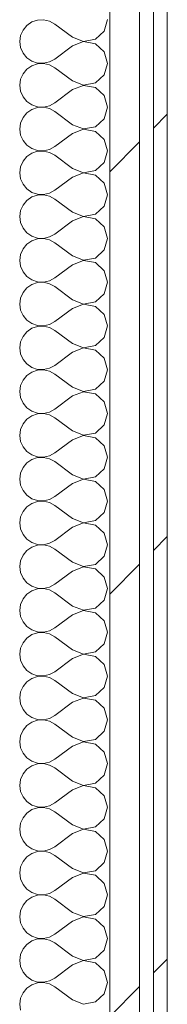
# Model space of a CAD drawing. Header units: millimetres. Extents: x -40968 to 77376, y -17881 to 4746.
# Tile 136 of 180: x -3638 to -3574, y -16095 to -15667. Entities that reach past the tile are written whole.
import ezdxf

# ---------------------------------------------------------------- set-up
doc = ezdxf.new("R2010")
doc.units = ezdxf.units.MM
doc.header["$MEASUREMENT"] = 0
doc.linetypes.add('Wipeout_Contour', pattern=[1000, 0, -1000])
doc.layers.add('Nuevo_08_E_Envans secs', color=7, linetype='Continuous')
doc.layers.add('Nuevo_08_E_Envans secs_Pluma_Nº__1', color=7, linetype='Continuous', lineweight=5)
for name, color, linetype, lineweight, true_color in [('Nuevo_08_E_Envans secs_Pluma_Nº__102', 7, 'Continuous', 5, 0xcccccc), ('Nuevo_08_E_Envans secs_Pluma_Nº__171', 171, 'Continuous', 13, 0xaaaaff), ('Nuevo_08_E_Envans secs_Pluma_Nº__177', 7, 'Continuous', 15, 0xf7e046)]:
    doc.layers.add(name, color=color, linetype=linetype, lineweight=lineweight, true_color=true_color)
pattern_1 = [(45, (0, 0), (-183.8478, 183.8478), [195, -65]), (45, (7e-14, 183.85), (-183.8478, 183.8478), [195, -65])]

# ---------------------------------------------------------------- blocks, each defined once
blk = doc.blocks.new('*X502')
at = {"layer": 'Nuevo_08_E_Envans secs_Pluma_Nº__102', "color": 254, "linetype": 'Continuous', "lineweight": 5, "true_color": 0xcccccc}
for p, q in [((-3632.68, -15667.67), (-3634.84, -15669.16)), ((-3630.19, -15666.83), (-3632.68, -15667.67)), ((-3627.56, -15666.71), (-3630.19, -15666.83)), ((-3625, -15667.3), (-3627.56, -15666.71)), ((-3622.7, -15668.57), (-3625, -15667.3)), ((-3615.08, -15674.29), (-3622.7, -15668.57)), ((-3601.27, -15671.67), (-3599.85, -15666.67)), ((-3636.52, -15671.18), (-3637.58, -15673.59)), ((-3634.84, -15669.16), (-3636.52, -15671.18)), ((-3605.11, -15675.19), (-3601.27, -15671.67)), ((-3637.58, -15673.59), (-3637.94, -15676.19)), ((-3637.94, -15676.19), (-3637.58, -15678.79)), ((-3615.08, -15674.29), (-3610.23, -15676.15)), ((-3610.23, -15676.23), (-3615.08, -15678.1)), ((-3610.23, -15676.15), (-3605.11, -15675.19)), ((-3605.11, -15677.2), (-3610.23, -15676.23)), ((-3637.58, -15678.79), (-3636.52, -15681.2)), ((-3636.52, -15681.2), (-3634.84, -15683.22)), ((-3615.08, -15678.1), (-3622.7, -15683.81)), ((-3601.27, -15680.71), (-3605.11, -15677.2)), ((-3599.85, -15685.71), (-3601.27, -15680.71)), ((-3634.84, -15683.22), (-3632.68, -15684.71)), ((-3632.68, -15684.71), (-3630.19, -15685.55)), ((-3630.19, -15685.55), (-3627.56, -15685.68)), ((-3627.56, -15685.68), (-3625, -15685.08)), ((-3625, -15685.08), (-3622.7, -15683.81)), ((-3601.27, -15690.72), (-3599.85, -15685.71)), ((-3634.84, -15688.21), (-3636.52, -15690.23)), ((-3632.68, -15686.72), (-3634.84, -15688.21)), ((-3630.19, -15685.88), (-3632.68, -15686.72)), ((-3627.56, -15685.75), (-3630.19, -15685.88)), ((-3625, -15686.35), (-3627.56, -15685.75)), ((-3622.7, -15687.62), (-3625, -15686.35)), ((-3615.08, -15693.33), (-3622.7, -15687.62)), ((-3637.58, -15692.64), (-3637.94, -15695.24)), ((-3636.52, -15690.23), (-3637.58, -15692.64)), ((-3615.08, -15693.33), (-3610.23, -15695.2)), ((-3610.23, -15695.2), (-3605.11, -15694.23)), ((-3605.11, -15694.23), (-3601.27, -15690.72)), ((-3637.94, -15695.24), (-3637.58, -15697.84)), ((-3637.58, -15697.84), (-3636.52, -15700.25)), ((-3615.08, -15697.14), (-3622.7, -15702.86)), ((-3610.23, -15695.28), (-3615.08, -15697.14)), ((-3605.11, -15696.24), (-3610.23, -15695.28)), ((-3601.27, -15699.75), (-3605.11, -15696.24)), ((-3636.52, -15700.25), (-3634.84, -15702.27)), ((-3634.84, -15702.27), (-3632.68, -15703.76)), ((-3625, -15704.13), (-3622.7, -15702.86)), ((-3599.85, -15704.76), (-3601.27, -15699.75)), ((-3632.68, -15705.77), (-3634.84, -15707.26)), ((-3632.68, -15703.76), (-3630.19, -15704.6)), ((-3630.19, -15704.93), (-3632.68, -15705.77)), ((-3630.19, -15704.6), (-3627.56, -15704.72)), ((-3627.56, -15704.8), (-3630.19, -15704.93)), ((-3627.56, -15704.72), (-3625, -15704.13)), ((-3625, -15705.4), (-3627.56, -15704.8)), ((-3622.7, -15706.67), (-3625, -15705.4)), ((-3615.08, -15712.38), (-3622.7, -15706.67)), ((-3601.27, -15709.77), (-3599.85, -15704.76)), ((-3636.52, -15709.28), (-3637.58, -15711.68)), ((-3634.84, -15707.26), (-3636.52, -15709.28)), ((-3605.11, -15713.28), (-3601.27, -15709.77)), ((-3637.58, -15711.68), (-3637.94, -15714.29)), ((-3637.94, -15714.29), (-3637.58, -15716.89)), ((-3615.08, -15712.38), (-3610.23, -15714.25)), ((-3610.23, -15714.32), (-3615.08, -15716.19)), ((-3610.23, -15714.25), (-3605.11, -15713.28)), ((-3605.11, -15715.29), (-3610.23, -15714.32)), ((-3601.27, -15718.8), (-3605.11, -15715.29)), ((-3637.58, -15716.89), (-3636.52, -15719.29)), ((-3636.52, -15719.29), (-3634.84, -15721.32)), ((-3615.08, -15716.19), (-3622.7, -15721.9)), ((-3599.85, -15723.81), (-3601.27, -15718.8)), ((-3634.84, -15721.32), (-3632.68, -15722.8)), ((-3632.68, -15722.8), (-3630.19, -15723.64)), ((-3630.19, -15723.98), (-3632.68, -15724.81)), ((-3630.19, -15723.64), (-3627.56, -15723.77)), ((-3627.56, -15723.85), (-3630.19, -15723.98)), ((-3627.56, -15723.77), (-3625, -15723.18)), ((-3625, -15724.44), (-3627.56, -15723.85)), ((-3625, -15723.18), (-3622.7, -15721.9)), ((-3601.27, -15728.82), (-3599.85, -15723.81)), ((-3636.52, -15728.33), (-3637.58, -15730.73)), ((-3634.84, -15726.3), (-3636.52, -15728.33)), ((-3632.68, -15724.81), (-3634.84, -15726.3)), ((-3622.7, -15725.71), (-3625, -15724.44)), ((-3615.08, -15731.43), (-3622.7, -15725.71)), ((-3637.58, -15730.73), (-3637.94, -15733.33)), ((-3615.08, -15731.43), (-3610.23, -15733.29)), ((-3610.23, -15733.29), (-3605.11, -15732.33)), ((-3605.11, -15732.33), (-3601.27, -15728.82)), ((-3637.94, -15733.33), (-3637.58, -15735.94)), ((-3637.58, -15735.94), (-3636.52, -15738.34)), ((-3615.08, -15735.24), (-3622.7, -15740.95)), ((-3610.23, -15733.37), (-3615.08, -15735.24)), ((-3605.11, -15734.34), (-3610.23, -15733.37)), ((-3601.27, -15737.85), (-3605.11, -15734.34)), ((-3636.52, -15738.34), (-3634.84, -15740.36)), ((-3634.84, -15740.36), (-3632.68, -15741.85)), ((-3625, -15742.22), (-3622.7, -15740.95)), ((-3599.85, -15742.86), (-3601.27, -15737.85)), ((-3634.84, -15745.35), (-3636.52, -15747.37)), ((-3632.68, -15743.86), (-3634.84, -15745.35)), ((-3632.68, -15741.85), (-3630.19, -15742.69)), ((-3630.19, -15743.02), (-3632.68, -15743.86)), ((-3630.19, -15742.69), (-3627.56, -15742.82)), ((-3627.56, -15742.9), (-3630.19, -15743.02)), ((-3627.56, -15742.82), (-3625, -15742.22)), ((-3625, -15743.49), (-3627.56, -15742.9)), ((-3622.7, -15744.76), (-3625, -15743.49)), ((-3615.08, -15750.48), (-3622.7, -15744.76)), ((-3601.27, -15747.86), (-3599.85, -15742.86)), ((-3637.58, -15749.78), (-3637.94, -15752.38)), ((-3636.52, -15747.37), (-3637.58, -15749.78)), ((-3605.11, -15751.38), (-3601.27, -15747.86)), ((-3637.94, -15752.38), (-3637.58, -15754.98)), ((-3615.08, -15754.29), (-3622.7, -15760)), ((-3615.08, -15750.48), (-3610.23, -15752.34)), ((-3610.23, -15752.42), (-3615.08, -15754.29)), ((-3610.23, -15752.34), (-3605.11, -15751.38)), ((-3605.11, -15753.39), (-3610.23, -15752.42)), ((-3601.27, -15756.9), (-3605.11, -15753.39)), ((-3637.58, -15754.98), (-3636.52, -15757.39)), ((-3636.52, -15757.39), (-3634.84, -15759.41)), ((-3599.85, -15761.9), (-3601.27, -15756.9)), ((-3634.84, -15759.41), (-3632.68, -15760.9)), ((-3632.68, -15760.9), (-3630.19, -15761.74)), ((-3630.19, -15762.07), (-3632.68, -15762.91)), ((-3630.19, -15761.74), (-3627.56, -15761.87)), ((-3627.56, -15761.94), (-3630.19, -15762.07)), ((-3627.56, -15761.87), (-3625, -15761.27)), ((-3625, -15762.54), (-3627.56, -15761.94)), ((-3625, -15761.27), (-3622.7, -15760)), ((-3622.7, -15763.81), (-3625, -15762.54)), ((-3601.27, -15766.91), (-3599.85, -15761.9)), ((-3636.52, -15766.42), (-3637.58, -15768.83)), ((-3634.84, -15764.4), (-3636.52, -15766.42)), ((-3632.68, -15762.91), (-3634.84, -15764.4)), ((-3615.08, -15769.52), (-3622.7, -15763.81)), ((-3605.11, -15770.42), (-3601.27, -15766.91)), ((-3637.58, -15768.83), (-3637.94, -15771.43)), ((-3637.94, -15771.43), (-3637.58, -15774.03)), ((-3615.08, -15769.52), (-3610.23, -15771.39)), ((-3610.23, -15771.39), (-3605.11, -15770.42)), ((-3637.58, -15774.03), (-3636.52, -15776.44)), ((-3615.08, -15773.33), (-3622.7, -15779.05)), ((-3610.23, -15771.47), (-3615.08, -15773.33)), ((-3605.11, -15772.43), (-3610.23, -15771.47)), ((-3601.27, -15775.95), (-3605.11, -15772.43)), ((-3636.52, -15776.44), (-3634.84, -15778.46)), ((-3634.84, -15778.46), (-3632.68, -15779.95)), ((-3632.68, -15779.95), (-3630.19, -15780.79)), ((-3625, -15780.32), (-3622.7, -15779.05)), ((-3599.85, -15780.95), (-3601.27, -15775.95)), ((-3634.84, -15783.45), (-3636.52, -15785.47)), ((-3632.68, -15781.96), (-3634.84, -15783.45)), ((-3630.19, -15781.12), (-3632.68, -15781.96)), ((-3630.19, -15780.79), (-3627.56, -15780.91)), ((-3627.56, -15780.99), (-3630.19, -15781.12)), ((-3627.56, -15780.91), (-3625, -15780.32)), ((-3625, -15781.59), (-3627.56, -15780.99)), ((-3622.7, -15782.86), (-3625, -15781.59)), ((-3615.08, -15788.57), (-3622.7, -15782.86)), ((-3601.27, -15785.96), (-3599.85, -15780.95)), ((-3637.58, -15787.87), (-3637.94, -15790.48)), ((-3636.52, -15785.47), (-3637.58, -15787.87)), ((-3615.08, -15788.57), (-3610.23, -15790.44)), ((-3605.11, -15789.47), (-3601.27, -15785.96)), ((-3637.94, -15790.48), (-3637.58, -15793.08)), ((-3615.08, -15792.38), (-3622.7, -15798.1)), ((-3610.23, -15790.51), (-3615.08, -15792.38)), ((-3610.23, -15790.44), (-3605.11, -15789.47)), ((-3605.11, -15791.48), (-3610.23, -15790.51)), ((-3601.27, -15794.99), (-3605.11, -15791.48)), ((-3637.58, -15793.08), (-3636.52, -15795.48)), ((-3636.52, -15795.48), (-3634.84, -15797.51)), ((-3599.85, -15800), (-3601.27, -15794.99)), ((-3634.84, -15797.51), (-3632.68, -15798.99)), ((-3632.68, -15801.01), (-3634.84, -15802.49)), ((-3632.68, -15798.99), (-3630.19, -15799.83)), ((-3630.19, -15800.17), (-3632.68, -15801.01)), ((-3630.19, -15799.83), (-3627.56, -15799.96)), ((-3627.56, -15800.04), (-3630.19, -15800.17)), ((-3627.56, -15799.96), (-3625, -15799.37)), ((-3625, -15800.63), (-3627.56, -15800.04)), ((-3625, -15799.37), (-3622.7, -15798.1)), ((-3622.7, -15801.9), (-3625, -15800.63)), ((-3601.27, -15805.01), (-3599.85, -15800)), ((-3636.52, -15804.52), (-3637.58, -15806.92)), ((-3634.84, -15802.49), (-3636.52, -15804.52)), ((-3615.08, -15807.62), (-3622.7, -15801.9)), ((-3605.11, -15808.52), (-3601.27, -15805.01)), ((-3637.58, -15806.92), (-3637.94, -15809.52)), ((-3637.94, -15809.52), (-3637.58, -15812.13)), ((-3615.08, -15807.62), (-3610.23, -15809.49)), ((-3610.23, -15809.56), (-3615.08, -15811.43)), ((-3610.23, -15809.49), (-3605.11, -15808.52)), ((-3605.11, -15810.53), (-3610.23, -15809.56)), ((-3637.58, -15812.13), (-3636.52, -15814.53)), ((-3615.08, -15811.43), (-3622.7, -15817.14)), ((-3601.27, -15814.04), (-3605.11, -15810.53)), ((-3599.85, -15819.05), (-3601.27, -15814.04)), ((-3636.52, -15814.53), (-3634.84, -15816.55)), ((-3634.84, -15816.55), (-3632.68, -15818.04)), ((-3632.68, -15818.04), (-3630.19, -15818.88)), ((-3627.56, -15819.01), (-3625, -15818.41)), ((-3625, -15818.41), (-3622.7, -15817.14)), ((-3634.84, -15821.54), (-3636.52, -15823.56)), ((-3632.68, -15820.05), (-3634.84, -15821.54)), ((-3630.19, -15819.21), (-3632.68, -15820.05)), ((-3630.19, -15818.88), (-3627.56, -15819.01)), ((-3627.56, -15819.09), (-3630.19, -15819.21)), ((-3625, -15819.68), (-3627.56, -15819.09)), ((-3622.7, -15820.95), (-3625, -15819.68)), ((-3615.08, -15826.67), (-3622.7, -15820.95)), ((-3601.27, -15824.05), (-3599.85, -15819.05)), ((-3637.58, -15825.97), (-3637.94, -15828.57)), ((-3636.52, -15823.56), (-3637.58, -15825.97)), ((-3615.08, -15826.67), (-3610.23, -15828.53)), ((-3605.11, -15827.57), (-3601.27, -15824.05)), ((-3637.94, -15828.57), (-3637.58, -15831.17)), ((-3637.58, -15831.17), (-3636.52, -15833.58)), ((-3615.08, -15830.48), (-3622.7, -15836.19)), ((-3610.23, -15828.61), (-3615.08, -15830.48)), ((-3610.23, -15828.53), (-3605.11, -15827.57)), ((-3605.11, -15829.58), (-3610.23, -15828.61)), ((-3601.27, -15833.09), (-3605.11, -15829.58)), ((-3636.52, -15833.58), (-3634.84, -15835.6)), ((-3634.84, -15835.6), (-3632.68, -15837.09)), ((-3599.85, -15838.1), (-3601.27, -15833.09)), ((-3632.68, -15839.1), (-3634.84, -15840.59)), ((-3632.68, -15837.09), (-3630.19, -15837.93)), ((-3630.19, -15838.26), (-3632.68, -15839.1)), ((-3630.19, -15837.93), (-3627.56, -15838.06)), ((-3627.56, -15838.13), (-3630.19, -15838.26)), ((-3627.56, -15838.06), (-3625, -15837.46)), ((-3625, -15838.73), (-3627.56, -15838.13)), ((-3625, -15837.46), (-3622.7, -15836.19)), ((-3622.7, -15840), (-3625, -15838.73)), ((-3615.08, -15845.71), (-3622.7, -15840)), ((-3601.27, -15843.1), (-3599.85, -15838.1)), ((-3636.52, -15842.61), (-3637.58, -15845.02)), ((-3634.84, -15840.59), (-3636.52, -15842.61)), ((-3605.11, -15846.61), (-3601.27, -15843.1)), ((-3637.58, -15845.02), (-3637.94, -15847.62)), ((-3637.94, -15847.62), (-3637.58, -15850.22)), ((-3615.08, -15845.71), (-3610.23, -15847.58)), ((-3610.23, -15847.66), (-3615.08, -15849.52)), ((-3610.23, -15847.58), (-3605.11, -15846.61)), ((-3605.11, -15848.62), (-3610.23, -15847.66)), ((-3637.58, -15850.22), (-3636.52, -15852.63)), ((-3636.52, -15852.63), (-3634.84, -15854.65)), ((-3615.08, -15849.52), (-3622.7, -15855.24)), ((-3601.27, -15852.14), (-3605.11, -15848.62)), ((-3599.85, -15857.14), (-3601.27, -15852.14)), ((-3634.84, -15854.65), (-3632.68, -15856.14)), ((-3632.68, -15856.14), (-3630.19, -15856.98)), ((-3630.19, -15856.98), (-3627.56, -15857.1)), ((-3627.56, -15857.1), (-3625, -15856.51)), ((-3625, -15856.51), (-3622.7, -15855.24)), ((-3601.27, -15862.15), (-3599.85, -15857.14)), ((-3634.84, -15859.64), (-3636.52, -15861.66)), ((-3632.68, -15858.15), (-3634.84, -15859.64)), ((-3630.19, -15857.31), (-3632.68, -15858.15)), ((-3627.56, -15857.18), (-3630.19, -15857.31)), ((-3625, -15857.78), (-3627.56, -15857.18)), ((-3622.7, -15859.05), (-3625, -15857.78)), ((-3615.08, -15864.76), (-3622.7, -15859.05)), ((-3637.58, -15864.06), (-3637.94, -15866.67)), ((-3636.52, -15861.66), (-3637.58, -15864.06)), ((-3615.08, -15864.76), (-3610.23, -15866.63)), ((-3610.23, -15866.63), (-3605.11, -15865.66)), ((-3605.11, -15865.66), (-3601.27, -15862.15)), ((-3637.94, -15866.67), (-3637.58, -15869.27)), ((-3637.58, -15869.27), (-3636.52, -15871.67)), ((-3615.08, -15868.57), (-3622.7, -15874.29)), ((-3610.23, -15866.71), (-3615.08, -15868.57)), ((-3605.11, -15867.67), (-3610.23, -15866.71)), ((-3601.27, -15871.18), (-3605.11, -15867.67)), ((-3636.52, -15871.67), (-3634.84, -15873.7)), ((-3634.84, -15873.7), (-3632.68, -15875.19)), ((-3625, -15875.56), (-3622.7, -15874.29)), ((-3599.85, -15876.19), (-3601.27, -15871.18)), ((-3632.68, -15877.2), (-3634.84, -15878.68)), ((-3632.68, -15875.19), (-3630.19, -15876.02)), ((-3630.19, -15876.36), (-3632.68, -15877.2)), ((-3630.19, -15876.02), (-3627.56, -15876.15)), ((-3627.56, -15876.23), (-3630.19, -15876.36)), ((-3627.56, -15876.15), (-3625, -15875.56)), ((-3625, -15876.82), (-3627.56, -15876.23)), ((-3622.7, -15878.1), (-3625, -15876.82)), ((-3615.08, -15883.81), (-3622.7, -15878.1)), ((-3601.27, -15881.2), (-3599.85, -15876.19)), ((-3636.52, -15880.71), (-3637.58, -15883.11)), ((-3634.84, -15878.68), (-3636.52, -15880.71)), ((-3605.11, -15884.71), (-3601.27, -15881.2)), ((-3637.58, -15883.11), (-3637.94, -15885.71)), ((-3637.94, -15885.71), (-3637.58, -15888.32)), ((-3615.08, -15883.81), (-3610.23, -15885.68)), ((-3610.23, -15885.75), (-3615.08, -15887.62)), ((-3610.23, -15885.68), (-3605.11, -15884.71)), ((-3605.11, -15886.72), (-3610.23, -15885.75)), ((-3601.27, -15890.23), (-3605.11, -15886.72)), ((-3637.58, -15888.32), (-3636.52, -15890.72)), ((-3636.52, -15890.72), (-3634.84, -15892.74)), ((-3615.08, -15887.62), (-3622.7, -15893.33)), ((-3599.85, -15895.24), (-3601.27, -15890.23)), ((-3634.84, -15892.74), (-3632.68, -15894.23)), ((-3632.68, -15894.23), (-3630.19, -15895.07)), ((-3630.19, -15895.4), (-3632.68, -15896.24)), ((-3630.19, -15895.07), (-3627.56, -15895.2)), ((-3627.56, -15895.28), (-3630.19, -15895.4)), ((-3627.56, -15895.2), (-3625, -15894.6)), ((-3625, -15895.87), (-3627.56, -15895.28)), ((-3625, -15894.6), (-3622.7, -15893.33)), ((-3601.27, -15900.25), (-3599.85, -15895.24)), ((-3636.52, -15899.75), (-3637.58, -15902.16)), ((-3634.84, -15897.73), (-3636.52, -15899.75)), ((-3632.68, -15896.24), (-3634.84, -15897.73)), ((-3622.7, -15897.14), (-3625, -15895.87)), ((-3615.08, -15902.86), (-3622.7, -15897.14)), ((-3637.58, -15902.16), (-3637.94, -15904.76)), ((-3615.08, -15902.86), (-3610.23, -15904.72)), ((-3610.23, -15904.72), (-3605.11, -15903.76)), ((-3605.11, -15903.76), (-3601.27, -15900.25)), ((-3637.94, -15904.76), (-3637.58, -15907.36)), ((-3637.58, -15907.36), (-3636.52, -15909.77)), ((-3615.08, -15906.67), (-3622.7, -15912.38)), ((-3610.23, -15904.8), (-3615.08, -15906.67)), ((-3605.11, -15905.77), (-3610.23, -15904.8)), ((-3601.27, -15909.28), (-3605.11, -15905.77)), ((-3636.52, -15909.77), (-3634.84, -15911.79)), ((-3634.84, -15911.79), (-3632.68, -15913.28)), ((-3625, -15913.65), (-3622.7, -15912.38)), ((-3599.85, -15914.29), (-3601.27, -15909.28)), ((-3634.84, -15916.78), (-3636.52, -15918.8)), ((-3632.68, -15915.29), (-3634.84, -15916.78)), ((-3632.68, -15913.28), (-3630.19, -15914.12)), ((-3630.19, -15914.45), (-3632.68, -15915.29)), ((-3630.19, -15914.12), (-3627.56, -15914.25)), ((-3627.56, -15914.32), (-3630.19, -15914.45)), ((-3627.56, -15914.25), (-3625, -15913.65)), ((-3625, -15914.92), (-3627.56, -15914.32)), ((-3622.7, -15916.19), (-3625, -15914.92)), ((-3615.08, -15921.9), (-3622.7, -15916.19)), ((-3601.27, -15919.29), (-3599.85, -15914.29)), ((-3637.58, -15921.21), (-3637.94, -15923.81)), ((-3636.52, -15918.8), (-3637.58, -15921.21)), ((-3605.11, -15922.8), (-3601.27, -15919.29)), ((-3637.94, -15923.81), (-3637.58, -15926.41)), ((-3615.08, -15925.71), (-3622.7, -15931.43)), ((-3615.08, -15921.9), (-3610.23, -15923.77)), ((-3610.23, -15923.85), (-3615.08, -15925.71)), ((-3610.23, -15923.77), (-3605.11, -15922.8)), ((-3605.11, -15924.81), (-3610.23, -15923.85)), ((-3601.27, -15928.33), (-3605.11, -15924.81)), ((-3637.58, -15926.41), (-3636.52, -15928.82)), ((-3636.52, -15928.82), (-3634.84, -15930.84)), ((-3599.85, -15933.33), (-3601.27, -15928.33)), ((-3634.84, -15930.84), (-3632.68, -15932.33)), ((-3632.68, -15932.33), (-3630.19, -15933.17)), ((-3630.19, -15933.5), (-3632.68, -15934.34)), ((-3630.19, -15933.17), (-3627.56, -15933.29)), ((-3627.56, -15933.37), (-3630.19, -15933.5)), ((-3627.56, -15933.29), (-3625, -15932.7)), ((-3625, -15933.97), (-3627.56, -15933.37)), ((-3625, -15932.7), (-3622.7, -15931.43)), ((-3622.7, -15935.24), (-3625, -15933.97)), ((-3601.27, -15938.34), (-3599.85, -15933.33)), ((-3636.52, -15937.85), (-3637.58, -15940.25)), ((-3634.84, -15935.83), (-3636.52, -15937.85)), ((-3632.68, -15934.34), (-3634.84, -15935.83)), ((-3615.08, -15940.95), (-3622.7, -15935.24)), ((-3605.11, -15941.85), (-3601.27, -15938.34)), ((-3637.58, -15940.25), (-3637.94, -15942.86)), ((-3637.94, -15942.86), (-3637.58, -15945.46)), ((-3615.08, -15940.95), (-3610.23, -15942.82)), ((-3610.23, -15942.82), (-3605.11, -15941.85)), ((-3637.58, -15945.46), (-3636.52, -15947.86)), ((-3615.08, -15944.76), (-3622.7, -15950.48)), ((-3610.23, -15942.9), (-3615.08, -15944.76)), ((-3605.11, -15943.86), (-3610.23, -15942.9)), ((-3601.27, -15947.37), (-3605.11, -15943.86)), ((-3636.52, -15947.86), (-3634.84, -15949.89)), ((-3634.84, -15949.89), (-3632.68, -15951.38)), ((-3632.68, -15951.38), (-3630.19, -15952.22)), ((-3625, -15951.75), (-3622.7, -15950.48)), ((-3599.85, -15952.38), (-3601.27, -15947.37)), ((-3634.84, -15954.87), (-3636.52, -15956.9)), ((-3632.68, -15953.39), (-3634.84, -15954.87)), ((-3630.19, -15952.55), (-3632.68, -15953.39)), ((-3630.19, -15952.22), (-3627.56, -15952.34)), ((-3627.56, -15952.42), (-3630.19, -15952.55)), ((-3627.56, -15952.34), (-3625, -15951.75)), ((-3625, -15953.01), (-3627.56, -15952.42)), ((-3622.7, -15954.29), (-3625, -15953.01)), ((-3615.08, -15960), (-3622.7, -15954.29)), ((-3601.27, -15957.39), (-3599.85, -15952.38)), ((-3637.58, -15959.3), (-3637.94, -15961.9)), ((-3636.52, -15956.9), (-3637.58, -15959.3)), ((-3615.08, -15960), (-3610.23, -15961.87)), ((-3605.11, -15960.9), (-3601.27, -15957.39)), ((-3637.94, -15961.9), (-3637.58, -15964.51)), ((-3615.08, -15963.81), (-3622.7, -15969.52)), ((-3610.23, -15961.94), (-3615.08, -15963.81)), ((-3610.23, -15961.87), (-3605.11, -15960.9)), ((-3605.11, -15962.91), (-3610.23, -15961.94)), ((-3601.27, -15966.42), (-3605.11, -15962.91)), ((-3637.58, -15964.51), (-3636.52, -15966.91)), ((-3636.52, -15966.91), (-3634.84, -15968.94)), ((-3599.85, -15971.43), (-3601.27, -15966.42)), ((-3634.84, -15968.94), (-3632.68, -15970.42)), ((-3632.68, -15972.43), (-3634.84, -15973.92)), ((-3632.68, -15970.42), (-3630.19, -15971.26)), ((-3630.19, -15971.59), (-3632.68, -15972.43)), ((-3630.19, -15971.26), (-3627.56, -15971.39)), ((-3627.56, -15971.47), (-3630.19, -15971.59)), ((-3627.56, -15971.39), (-3625, -15970.8)), ((-3625, -15972.06), (-3627.56, -15971.47)), ((-3625, -15970.8), (-3622.7, -15969.52)), ((-3622.7, -15973.33), (-3625, -15972.06)), ((-3601.27, -15976.44), (-3599.85, -15971.43)), ((-3636.52, -15975.95), (-3637.58, -15978.35)), ((-3634.84, -15973.92), (-3636.52, -15975.95)), ((-3615.08, -15979.05), (-3622.7, -15973.33)), ((-3605.11, -15979.95), (-3601.27, -15976.44)), ((-3637.58, -15978.35), (-3637.94, -15980.95)), ((-3637.94, -15980.95), (-3637.58, -15983.55)), ((-3615.08, -15979.05), (-3610.23, -15980.91)), ((-3610.23, -15980.99), (-3615.08, -15982.86)), ((-3610.23, -15980.91), (-3605.11, -15979.95)), ((-3605.11, -15981.96), (-3610.23, -15980.99)), ((-3637.58, -15983.55), (-3636.52, -15985.96)), ((-3615.08, -15982.86), (-3622.7, -15988.57)), ((-3601.27, -15985.47), (-3605.11, -15981.96)), ((-3599.85, -15990.48), (-3601.27, -15985.47)), ((-3636.52, -15985.96), (-3634.84, -15987.98)), ((-3634.84, -15987.98), (-3632.68, -15989.47)), ((-3632.68, -15989.47), (-3630.19, -15990.31)), ((-3627.56, -15990.44), (-3625, -15989.84)), ((-3625, -15989.84), (-3622.7, -15988.57)), ((-3634.84, -15992.97), (-3636.52, -15994.99)), ((-3632.68, -15991.48), (-3634.84, -15992.97)), ((-3630.19, -15990.64), (-3632.68, -15991.48)), ((-3630.19, -15990.31), (-3627.56, -15990.44)), ((-3627.56, -15990.51), (-3630.19, -15990.64)), ((-3625, -15991.11), (-3627.56, -15990.51)), ((-3622.7, -15992.38), (-3625, -15991.11)), ((-3615.08, -15998.1), (-3622.7, -15992.38)), ((-3601.27, -15995.48), (-3599.85, -15990.48)), ((-3637.58, -15997.4), (-3637.94, -16000)), ((-3636.52, -15994.99), (-3637.58, -15997.4)), ((-3615.08, -15998.1), (-3610.23, -15999.96)), ((-3605.11, -15998.99), (-3601.27, -15995.48)), ((-3637.94, -16000), (-3637.58, -16002.6)), ((-3637.58, -16002.6), (-3636.52, -16005.01)), ((-3615.08, -16001.9), (-3622.7, -16007.62)), ((-3610.23, -16000.04), (-3615.08, -16001.9)), ((-3610.23, -15999.96), (-3605.11, -15998.99)), ((-3605.11, -16001.01), (-3610.23, -16000.04)), ((-3601.27, -16004.52), (-3605.11, -16001.01)), ((-3636.52, -16005.01), (-3634.84, -16007.03)), ((-3634.84, -16007.03), (-3632.68, -16008.52)), ((-3599.85, -16009.52), (-3601.27, -16004.52)), ((-3632.68, -16010.53), (-3634.84, -16012.02)), ((-3632.68, -16008.52), (-3630.19, -16009.36)), ((-3630.19, -16009.69), (-3632.68, -16010.53)), ((-3630.19, -16009.36), (-3627.56, -16009.49)), ((-3627.56, -16009.56), (-3630.19, -16009.69)), ((-3627.56, -16009.49), (-3625, -16008.89)), ((-3625, -16010.16), (-3627.56, -16009.56)), ((-3625, -16008.89), (-3622.7, -16007.62)), ((-3622.7, -16011.43), (-3625, -16010.16)), ((-3615.08, -16017.14), (-3622.7, -16011.43)), ((-3601.27, -16014.53), (-3599.85, -16009.52)), ((-3636.52, -16014.04), (-3637.58, -16016.45)), ((-3634.84, -16012.02), (-3636.52, -16014.04)), ((-3605.11, -16018.04), (-3601.27, -16014.53)), ((-3637.58, -16016.45), (-3637.94, -16019.05)), ((-3637.94, -16019.05), (-3637.58, -16021.65)), ((-3615.08, -16017.14), (-3610.23, -16019.01)), ((-3610.23, -16019.09), (-3615.08, -16020.95)), ((-3610.23, -16019.01), (-3605.11, -16018.04)), ((-3605.11, -16020.05), (-3610.23, -16019.09)), ((-3637.58, -16021.65), (-3636.52, -16024.05)), ((-3636.52, -16024.05), (-3634.84, -16026.08)), ((-3615.08, -16020.95), (-3622.7, -16026.67)), ((-3601.27, -16023.56), (-3605.11, -16020.05)), ((-3599.85, -16028.57), (-3601.27, -16023.56)), ((-3634.84, -16026.08), (-3632.68, -16027.57)), ((-3632.68, -16027.57), (-3630.19, -16028.41)), ((-3630.19, -16028.41), (-3627.56, -16028.53)), ((-3627.56, -16028.53), (-3625, -16027.94)), ((-3625, -16027.94), (-3622.7, -16026.67)), ((-3601.27, -16033.58), (-3599.85, -16028.57)), ((-3634.84, -16031.06), (-3636.52, -16033.09)), ((-3632.68, -16029.58), (-3634.84, -16031.06)), ((-3630.19, -16028.74), (-3632.68, -16029.58)), ((-3627.56, -16028.61), (-3630.19, -16028.74)), ((-3625, -16029.2), (-3627.56, -16028.61)), ((-3622.7, -16030.48), (-3625, -16029.2)), ((-3615.08, -16036.19), (-3622.7, -16030.48)), ((-3637.58, -16035.49), (-3637.94, -16038.1)), ((-3636.52, -16033.09), (-3637.58, -16035.49)), ((-3615.08, -16036.19), (-3610.23, -16038.06)), ((-3610.23, -16038.06), (-3605.11, -16037.09)), ((-3605.11, -16037.09), (-3601.27, -16033.58)), ((-3637.94, -16038.1), (-3637.58, -16040.7)), ((-3637.58, -16040.7), (-3636.52, -16043.1)), ((-3615.08, -16040), (-3622.7, -16045.71)), ((-3610.23, -16038.13), (-3615.08, -16040)), ((-3605.11, -16039.1), (-3610.23, -16038.13)), ((-3601.27, -16042.61), (-3605.11, -16039.1)), ((-3636.52, -16043.1), (-3634.84, -16045.13)), ((-3634.84, -16045.13), (-3632.68, -16046.61)), ((-3625, -16046.99), (-3622.7, -16045.71)), ((-3599.85, -16047.62), (-3601.27, -16042.61)), ((-3632.68, -16048.62), (-3634.84, -16050.11)), ((-3632.68, -16046.61), (-3630.19, -16047.45)), ((-3630.19, -16047.78), (-3632.68, -16048.62)), ((-3630.19, -16047.45), (-3627.56, -16047.58)), ((-3627.56, -16047.66), (-3630.19, -16047.78)), ((-3627.56, -16047.58), (-3625, -16046.99)), ((-3625, -16048.25), (-3627.56, -16047.66)), ((-3622.7, -16049.52), (-3625, -16048.25)), ((-3615.08, -16055.24), (-3622.7, -16049.52)), ((-3601.27, -16052.63), (-3599.85, -16047.62)), ((-3636.52, -16052.14), (-3637.58, -16054.54)), ((-3634.84, -16050.11), (-3636.52, -16052.14)), ((-3605.11, -16056.14), (-3601.27, -16052.63)), ((-3637.58, -16054.54), (-3637.94, -16057.14)), ((-3637.94, -16057.14), (-3637.58, -16059.75)), ((-3615.08, -16055.24), (-3610.23, -16057.1)), ((-3610.23, -16057.18), (-3615.08, -16059.05)), ((-3610.23, -16057.1), (-3605.11, -16056.14)), ((-3605.11, -16058.15), (-3610.23, -16057.18)), ((-3601.27, -16061.66), (-3605.11, -16058.15)), ((-3637.58, -16059.75), (-3636.52, -16062.15)), ((-3636.52, -16062.15), (-3634.84, -16064.17)), ((-3615.08, -16059.05), (-3622.7, -16064.76)), ((-3599.85, -16066.67), (-3601.27, -16061.66)), ((-3634.84, -16064.17), (-3632.68, -16065.66)), ((-3632.68, -16065.66), (-3630.19, -16066.5)), ((-3630.19, -16066.83), (-3632.68, -16067.67)), ((-3630.19, -16066.5), (-3627.56, -16066.63)), ((-3627.56, -16066.71), (-3630.19, -16066.83)), ((-3627.56, -16066.63), (-3625, -16066.03)), ((-3625, -16067.3), (-3627.56, -16066.71)), ((-3625, -16066.03), (-3622.7, -16064.76)), ((-3601.27, -16071.67), (-3599.85, -16066.67)), ((-3636.52, -16071.18), (-3637.58, -16073.59)), ((-3634.84, -16069.16), (-3636.52, -16071.18)), ((-3632.68, -16067.67), (-3634.84, -16069.16)), ((-3622.7, -16068.57), (-3625, -16067.3)), ((-3615.08, -16074.29), (-3622.7, -16068.57)), ((-3637.58, -16073.59), (-3637.94, -16076.19)), ((-3615.08, -16074.29), (-3610.23, -16076.15)), ((-3610.23, -16076.15), (-3605.11, -16075.19)), ((-3605.11, -16075.19), (-3601.27, -16071.67)), ((-3637.94, -16076.19), (-3637.58, -16078.79)), ((-3637.58, -16078.79), (-3636.52, -16081.2)), ((-3615.08, -16078.1), (-3622.7, -16083.81)), ((-3610.23, -16076.23), (-3615.08, -16078.1)), ((-3605.11, -16077.2), (-3610.23, -16076.23)), ((-3601.27, -16080.71), (-3605.11, -16077.2)), ((-3636.52, -16081.2), (-3634.84, -16083.22)), ((-3634.84, -16083.22), (-3632.68, -16084.71)), ((-3625, -16085.08), (-3622.7, -16083.81)), ((-3599.85, -16085.71), (-3601.27, -16080.71)), ((-3634.84, -16088.21), (-3636.52, -16090.23)), ((-3632.68, -16086.72), (-3634.84, -16088.21)), ((-3632.68, -16084.71), (-3630.19, -16085.55)), ((-3630.19, -16085.88), (-3632.68, -16086.72)), ((-3630.19, -16085.55), (-3627.56, -16085.68)), ((-3627.56, -16085.75), (-3630.19, -16085.88)), ((-3627.56, -16085.68), (-3625, -16085.08)), ((-3625, -16086.35), (-3627.56, -16085.75)), ((-3622.7, -16087.62), (-3625, -16086.35)), ((-3615.08, -16093.33), (-3622.7, -16087.62)), ((-3601.27, -16090.72), (-3599.85, -16085.71)), ((-3637.58, -16092.64), (-3637.94, -16095.24)), ((-3636.52, -16090.23), (-3637.58, -16092.64)), ((-3605.11, -16094.23), (-3601.27, -16090.72)), ((-3637.94, -16095.24), (-3637.58, -16097.84)), ((-3615.08, -16093.33), (-3610.23, -16095.2)), ((-3610.23, -16095.2), (-3605.11, -16094.23))]:
    blk.add_line(p, q, dxfattribs=at)
blk = doc.blocks.new('Muro_156_5', base_point=(-3573.89, -17276.98))
at = {"color": 254, "linetype": 'Wipeout_Contour', "lineweight": 0, "ltscale": 63230.89992}
blk.add_wipeout([(-3585.89, -17130.98), (-3585.89, -13646.98), (-3598.89, -13646.98), (-3598.89, -17130.98)], dxfattribs=at).dxf.layer = 'Nuevo_08_E_Envans secs'
at = {"color": 254, "linetype": 'Wipeout_Contour', "lineweight": 0, "ltscale": 63216.671369}
blk.add_wipeout([(-3573.89, -17130.98), (-3573.89, -13646.98), (-3579.89, -13646.98), (-3579.89, -17130.98)], dxfattribs=at).dxf.layer = 'Nuevo_08_E_Envans secs'
at = {"layer": 'Nuevo_08_E_Envans secs_Pluma_Nº__171', "linetype": 'Continuous', "lineweight": 13, "true_color": 0xaaaaff}
h = blk.add_hatch(dxfattribs=at)
h.set_pattern_fill('Panellat_HPL_0005', color=161, style=0, pattern_type=2)
h.set_pattern_definition(pattern_1)
h.paths.add_polyline_path([(-3573.89, -17130.98), (-3573.89, -13646.98), (-3579.89, -13646.98), (-3579.89, -17130.98)])
at = {"layer": 'Nuevo_08_E_Envans secs_Pluma_Nº__177', "linetype": 'Continuous', "lineweight": 15, "true_color": 0xf7e046}
h = blk.add_hatch(dxfattribs=at)
h.set_pattern_fill('Panellat_HPL_0005', color=53, style=0, pattern_type=2)
h.set_pattern_definition(pattern_1)
h.paths.add_polyline_path([(-3585.89, -17130.98), (-3585.89, -13646.98), (-3598.89, -13646.98), (-3598.89, -17130.98)])
at = {"layer": 'Nuevo_08_E_Envans secs_Pluma_Nº__1', "color": 7, "linetype": 'Continuous', "lineweight": 5}
for p, q in [((-3598.89, -17130.98), (-3598.89, -13646.98)), ((-3585.89, -17130.98), (-3585.89, -13646.98)), ((-3579.89, -17130.98), (-3579.89, -13646.98))]:
    blk.add_line(p, q, dxfattribs=at)
at = {"layer": 'Nuevo_08_E_Envans secs_Pluma_Nº__1', "color": 7, "linetype": 'Continuous', "lineweight": 5, "flags": 128}
blk.add_lwpolyline([(-3573.89, -17130.98), (-3573.89, -13646.98)], dxfattribs=at)
at = {"layer": 'Nuevo_08_E_Envans secs', "color": 7, "lineweight": 20}
blk.add_blockref('*X502', (0, 0), dxfattribs=at)

msp = doc.modelspace()

# ---------------------------------------------------------------- block references
at = {"layer": 'Nuevo_08_E_Envans secs', "color": 7, "lineweight": 20}
msp.add_blockref('Muro_156_5', (-3573.89, -17276.98), dxfattribs=at)

doc.saveas('drawing.dxf')
